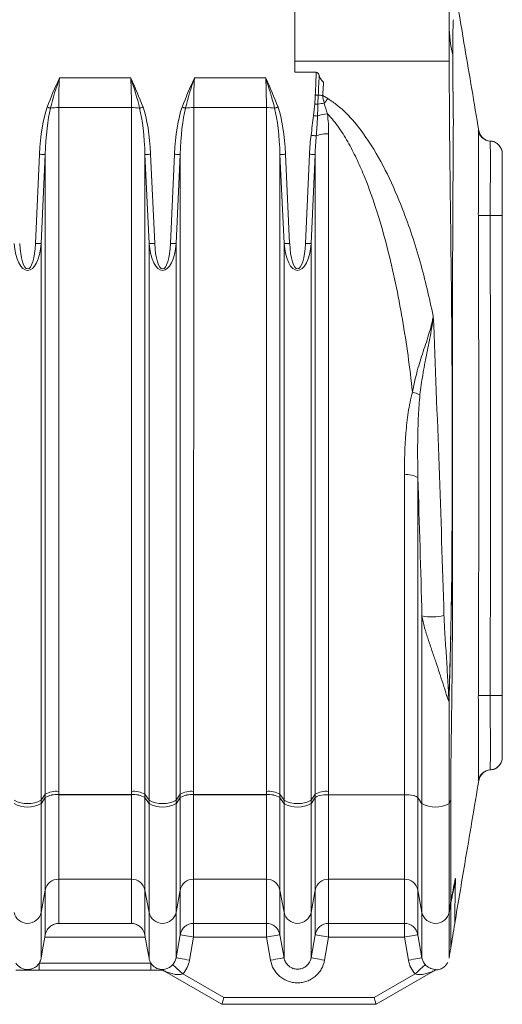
# Model space of a CAD drawing. Header units: millimetres. Extents: x -1 to 774, y -144 to 719.
# Tile 25 of 38: x 355 to 397, y 483 to 569. Entities that reach past the tile are written whole.
import ezdxf

# ---------------------------------------------------------------- set-up
doc = ezdxf.new("R2010")
doc.units = ezdxf.units.MM

msp = doc.modelspace()

# ---------------------------------------------------------------- linework, layer by layer
at = {"color": 7, "linetype": 'Continuous', "lineweight": 15}
for p, q in [((379.329, 565.791), (379.329, 600.859)), ((392.828, 598.242), (392.828, 565.791)), ((379.332, 564.811), (379.329, 565.791)), ((379.329, 565.791), (392.828, 565.791)), ((358.759, 564.313), (364.986, 564.313)), ((370.559, 564.313), (376.786, 564.313)), ((381.208, 564.811), (379.332, 564.811)), ((381.382, 562.812), (381.354, 562.013)), ((381.779, 562.784), (382.22, 562.51)), ((358.692, 561.725), (358.691, 501.911)), ((365.053, 561.725), (358.692, 561.725)), ((365.053, 501.911), (365.053, 561.725)), ((370.492, 561.725), (370.491, 501.911)), ((376.853, 561.725), (370.492, 561.725)), ((376.853, 501.911), (376.853, 561.725)), ((382.292, 559.422), (382.291, 501.911)), ((396.412, 558.789), (396.421, 558.789)), ((356.662, 549.841), (357.018, 557.635)), ((357.51, 557.612), (357.154, 549.818)), ((357.51, 501.654), (357.51, 557.612)), ((366.591, 549.818), (366.235, 557.612)), ((366.235, 557.612), (366.235, 501.654)), ((366.728, 557.635), (367.083, 549.841)), ((368.462, 549.841), (368.818, 557.635)), ((369.31, 557.612), (368.954, 549.818)), ((369.31, 501.654), (369.31, 557.612)), ((378.391, 549.818), (378.035, 557.612)), ((378.035, 557.612), (378.035, 501.654)), ((378.528, 557.635), (378.883, 549.841)), ((380.262, 549.841), (380.618, 557.635)), ((381.11, 557.612), (380.754, 549.818)), ((381.11, 501.654), (381.11, 557.612)), ((357.154, 501.132), (357.154, 549.818)), ((366.59, 501.132), (366.591, 549.818)), ((368.954, 501.132), (368.954, 549.818)), ((378.39, 501.132), (378.391, 549.818)), ((380.754, 501.132), (380.754, 549.818)), ((388.909, 501.623), (388.909, 529.609)), ((390.091, 529.353), (390.091, 501.364)), ((390.447, 500.836), (390.447, 517.254)), ((396.421, 503.784), (396.412, 503.785)), ((395.389, 502.881), (395.39, 502.88)), ((357.154, 501.132), (357.51, 501.654)), ((357.154, 500.836), (357.509, 501.364)), ((358.691, 501.624), (365.053, 501.624)), ((365.053, 501.621), (358.691, 501.621)), ((366.235, 501.654), (366.59, 501.132)), ((366.235, 501.364), (366.59, 500.836)), ((368.954, 501.132), (369.31, 501.654)), ((368.954, 500.836), (369.309, 501.364)), ((370.491, 501.624), (376.853, 501.624)), ((376.853, 501.621), (370.491, 501.621)), ((378.035, 501.654), (378.39, 501.132)), ((378.035, 501.364), (378.39, 500.836)), ((380.754, 501.132), (381.11, 501.654)), ((380.754, 500.836), (381.109, 501.364)), ((388.909, 501.623), (382.291, 501.623)), ((390.091, 501.364), (390.447, 500.836)), ((357.154, 500.836), (357.154, 501.132)), ((366.59, 500.836), (366.59, 501.132)), ((368.954, 500.836), (368.954, 501.132)), ((378.39, 500.836), (378.39, 501.132)), ((380.754, 500.836), (380.754, 501.132)), ((365.053, 494.232), (358.691, 494.232)), ((376.853, 494.232), (370.491, 494.232)), ((388.909, 494.232), (382.291, 494.232)), ((357.154, 491.328), (357.509, 493.275)), ((366.235, 493.275), (366.59, 491.328)), ((368.954, 491.328), (369.309, 493.275)), ((378.035, 493.275), (378.39, 491.328)), ((380.754, 491.328), (381.109, 493.275)), ((390.091, 493.275), (390.446, 491.328)), ((358.69, 490.363), (365.052, 490.363)), ((370.49, 490.363), (376.852, 490.363)), ((382.29, 490.363), (388.908, 490.363)), ((393.309, 490.358), (393.31, 490.388)), ((366.264, 489.164), (357.478, 489.164)), ((368.953, 487.354), (369.309, 489.372)), ((370.49, 489.164), (370.135, 487.146)), ((376.852, 489.164), (370.49, 489.164)), ((377.208, 487.146), (376.852, 489.164)), ((378.034, 489.372), (378.389, 487.354)), ((380.753, 487.354), (381.109, 489.372)), ((382.29, 489.164), (381.935, 487.146)), ((388.908, 489.164), (382.29, 489.164)), ((389.264, 487.146), (388.908, 489.164)), ((390.09, 489.372), (390.445, 487.354)), ((356.987, 486.887), (366.755, 486.887)), ((366.755, 486.287), (356.987, 486.287)), ((367.799, 486.271), (367.94, 486.189)), ((372.967, 483.287), (367.94, 486.189)), ((367.94, 486.189), (372.967, 483.287)), ((369.551, 485.952), (373.128, 483.887)), ((386.27, 483.887), (389.847, 485.952)), ((391.458, 486.189), (386.431, 483.287)), ((386.431, 483.287), (372.967, 483.287)), ((372.967, 483.287), (372.967, 483.287)), ((373.128, 483.887), (386.27, 483.887))]:
    msp.add_line(p, q, dxfattribs=at)
at = {"color": 7, "linetype": 'Continuous', "lineweight": 15, "flags": 128}
for points in [[(381.382, 562.812), (381.352, 562.813), (381.322, 562.814), (381.291, 562.816), (381.259, 562.817), (381.226, 562.818), (381.193, 562.82), (381.16, 562.821), (381.126, 562.822)], [(357.976, 561.664), (357.944, 561.675), (357.91, 561.687), (357.874, 561.699), (357.836, 561.712), (357.798, 561.726), (357.759, 561.74), (357.719, 561.753), (357.678, 561.767)], [(365.769, 561.664), (365.801, 561.675), (365.835, 561.687), (365.871, 561.699), (365.909, 561.712), (365.947, 561.726), (365.987, 561.74), (366.027, 561.753), (366.067, 561.767)], [(369.776, 561.664), (369.744, 561.675), (369.71, 561.687), (369.674, 561.699), (369.636, 561.712), (369.598, 561.726), (369.559, 561.74), (369.519, 561.753), (369.478, 561.767)], [(377.569, 561.664), (377.601, 561.675), (377.635, 561.687), (377.671, 561.699), (377.709, 561.712), (377.747, 561.726), (377.787, 561.74), (377.827, 561.753), (377.867, 561.767)], [(381.354, 562.013), (381.322, 562.016), (381.289, 562.019), (381.255, 562.022), (381.219, 562.025), (381.183, 562.029), (381.146, 562.032), (381.109, 562.036), (381.072, 562.039)], [(381.32, 560.973), (381.284, 560.978), (381.244, 560.982), (381.201, 560.988), (381.156, 560.993), (381.109, 560.999), (381.06, 561.005), (381.011, 561.011), (380.961, 561.017)], [(381.207, 559.244), (381.173, 559.248), (381.13, 559.253), (381.08, 559.259), (381.024, 559.266), (380.961, 559.274), (380.895, 559.282), (380.825, 559.29), (380.755, 559.299)], [(357.51, 557.612), (357.488, 557.613), (357.451, 557.615), (357.401, 557.617), (357.34, 557.62), (357.268, 557.623), (357.189, 557.627), (357.105, 557.631), (357.018, 557.635)], [(366.235, 557.612), (366.257, 557.613), (366.294, 557.615), (366.344, 557.617), (366.405, 557.62), (366.477, 557.623), (366.556, 557.627), (366.64, 557.631), (366.728, 557.635)], [(369.31, 557.612), (369.288, 557.613), (369.251, 557.615), (369.201, 557.617), (369.14, 557.62), (369.068, 557.623), (368.989, 557.627), (368.905, 557.631), (368.818, 557.635)], [(378.035, 557.612), (378.057, 557.613), (378.094, 557.615), (378.144, 557.617), (378.205, 557.62), (378.277, 557.623), (378.356, 557.627), (378.44, 557.631), (378.528, 557.635)], [(381.11, 557.612), (381.088, 557.613), (381.051, 557.615), (381.001, 557.617), (380.94, 557.62), (380.868, 557.623), (380.789, 557.627), (380.705, 557.631), (380.618, 557.635)], [(396.412, 552.287), (396.231, 552.286), (396.056, 552.285), (395.893, 552.284), (395.745, 552.283), (395.616, 552.282), (395.51, 552.282), (395.43, 552.281), (395.377, 552.281)], [(397.472, 552.286), (397.452, 552.286), (397.392, 552.286), (397.296, 552.286), (397.165, 552.286), (397.005, 552.286), (396.822, 552.287), (396.622, 552.287), (396.412, 552.287)], [(357.154, 549.818), (357.132, 549.819), (357.096, 549.821), (357.046, 549.823), (356.984, 549.826), (356.913, 549.829), (356.833, 549.833), (356.749, 549.837), (356.662, 549.841)], [(366.591, 549.818), (366.613, 549.819), (366.649, 549.821), (366.699, 549.823), (366.761, 549.826), (366.832, 549.829), (366.912, 549.833), (366.996, 549.837), (367.083, 549.841)], [(368.954, 549.818), (368.932, 549.819), (368.896, 549.821), (368.846, 549.823), (368.784, 549.826), (368.713, 549.829), (368.633, 549.833), (368.549, 549.837), (368.462, 549.841)], [(378.391, 549.818), (378.413, 549.819), (378.449, 549.821), (378.499, 549.823), (378.561, 549.826), (378.632, 549.829), (378.712, 549.833), (378.796, 549.837), (378.883, 549.841)], [(380.754, 549.818), (380.732, 549.819), (380.696, 549.821), (380.646, 549.823), (380.584, 549.826), (380.513, 549.829), (380.433, 549.833), (380.349, 549.837), (380.262, 549.841)], [(396.412, 510.287), (396.231, 510.288), (396.056, 510.289), (395.893, 510.29), (395.745, 510.291), (395.616, 510.292), (395.51, 510.292), (395.43, 510.293), (395.377, 510.293)], [(397.472, 510.288), (397.452, 510.288), (397.392, 510.287), (397.296, 510.287), (397.165, 510.287), (397.005, 510.287), (396.822, 510.287), (396.622, 510.287), (396.412, 510.287)], [(396.984, 503.986), (397.209, 504.184), (397.338, 504.373), (397.362, 504.421), (397.366, 504.429), (397.367, 504.433), (397.368, 504.434), (397.368, 504.434), (397.368, 504.434), (397.368, 504.434), (397.368, 504.434), (397.368, 504.434), (397.252, 504.238), (397.02, 504.005), (396.661, 503.825), (396.431, 503.804)], [(357.509, 493.275), (357.509, 493.759), (357.509, 494.422), (357.509, 495.254), (357.509, 496.241), (357.509, 497.364), (357.509, 498.607), (357.509, 499.947), (357.509, 501.362)], [(358.691, 501.621), (358.691, 500.328), (358.691, 499.104), (358.691, 497.969), (358.691, 496.942), (358.691, 496.041), (358.691, 495.28), (358.691, 494.674), (358.691, 494.232)], [(365.053, 494.232), (365.053, 494.674), (365.053, 495.28), (365.053, 496.041), (365.053, 496.942), (365.053, 497.969), (365.053, 499.104), (365.053, 500.328), (365.053, 501.621)], [(366.235, 501.362), (366.235, 499.947), (366.235, 498.607), (366.235, 497.364), (366.235, 496.241), (366.235, 495.254), (366.235, 494.422), (366.235, 493.759), (366.235, 493.275)], [(369.309, 493.275), (369.309, 493.759), (369.309, 494.422), (369.309, 495.254), (369.309, 496.241), (369.309, 497.364), (369.309, 498.607), (369.309, 499.947), (369.309, 501.362)], [(370.491, 501.621), (370.491, 500.328), (370.491, 499.104), (370.491, 497.969), (370.491, 496.942), (370.491, 496.041), (370.491, 495.28), (370.491, 494.674), (370.491, 494.232)], [(376.853, 494.232), (376.853, 494.674), (376.853, 495.28), (376.853, 496.041), (376.853, 496.942), (376.853, 497.969), (376.853, 499.104), (376.853, 500.328), (376.853, 501.621)], [(378.035, 501.362), (378.035, 499.947), (378.035, 498.607), (378.035, 497.364), (378.035, 496.241), (378.035, 495.254), (378.035, 494.422), (378.035, 493.759), (378.035, 493.275)], [(381.109, 493.275), (381.109, 493.759), (381.109, 494.423), (381.109, 495.255), (381.109, 496.241), (381.109, 497.365), (381.109, 498.608), (381.109, 499.948), (381.109, 501.364)], [(382.291, 501.623), (382.291, 500.33), (382.291, 499.105), (382.291, 497.97), (382.291, 496.942), (382.291, 496.041), (382.291, 495.281), (382.291, 494.674), (382.291, 494.232)], [(388.909, 494.232), (388.909, 494.674), (388.909, 495.281), (388.909, 496.041), (388.909, 496.942), (388.909, 497.97), (388.909, 499.105), (388.909, 500.33), (388.909, 501.623)], [(390.091, 501.364), (390.091, 499.948), (390.091, 498.608), (390.091, 497.365), (390.091, 496.241), (390.091, 495.255), (390.091, 494.423), (390.091, 493.759), (390.091, 493.275)], [(357.154, 491.328), (357.154, 491.897), (357.154, 492.677), (357.154, 493.655), (357.154, 494.815), (357.154, 496.137), (357.154, 497.597), (357.154, 499.173), (357.154, 500.836)], [(366.59, 491.328), (366.59, 491.897), (366.59, 492.677), (366.59, 493.655), (366.59, 494.815), (366.59, 496.137), (366.59, 497.597), (366.59, 499.173), (366.59, 500.836)], [(368.954, 491.328), (368.954, 491.897), (368.954, 492.677), (368.954, 493.655), (368.954, 494.815), (368.954, 496.137), (368.954, 497.597), (368.954, 499.173), (368.954, 500.836)], [(378.39, 491.328), (378.39, 491.897), (378.39, 492.677), (378.39, 493.655), (378.39, 494.815), (378.39, 496.137), (378.39, 497.597), (378.39, 499.173), (378.39, 500.836)], [(380.754, 491.328), (380.754, 491.897), (380.754, 492.677), (380.754, 493.655), (380.754, 494.815), (380.754, 496.137), (380.754, 497.597), (380.754, 499.173), (380.754, 500.836)], [(390.446, 491.328), (390.446, 491.897), (390.446, 492.677), (390.446, 493.655), (390.446, 494.815), (390.446, 496.137), (390.446, 497.597), (390.446, 499.173), (390.447, 500.836)], [(392.816, 500.846), (392.816, 499.187), (392.816, 497.615), (392.816, 496.158), (392.816, 494.84), (392.816, 493.684), (392.816, 492.708), (392.816, 491.93), (392.815, 491.362)], [(358.691, 494.232), (358.691, 493.432), (358.691, 492.721), (358.691, 492.1), (358.691, 491.57), (358.691, 491.131), (358.69, 490.783), (358.69, 490.527), (358.69, 490.363)], [(365.052, 490.363), (365.052, 490.527), (365.052, 490.783), (365.052, 491.131), (365.052, 491.57), (365.052, 492.1), (365.053, 492.721), (365.053, 493.432), (365.053, 494.232)], [(370.491, 494.232), (370.491, 493.432), (370.491, 492.721), (370.491, 492.1), (370.491, 491.57), (370.491, 491.131), (370.49, 490.783), (370.49, 490.527), (370.49, 490.363)], [(376.852, 490.363), (376.852, 490.527), (376.852, 490.783), (376.852, 491.131), (376.852, 491.57), (376.852, 492.1), (376.853, 492.721), (376.853, 493.432), (376.853, 494.232)], [(382.291, 494.232), (382.291, 493.432), (382.291, 492.721), (382.291, 492.1), (382.291, 491.57), (382.291, 491.131), (382.29, 490.783), (382.29, 490.527), (382.29, 490.363)], [(388.908, 490.363), (388.908, 490.527), (388.908, 490.783), (388.908, 491.131), (388.908, 491.57), (388.909, 492.1), (388.909, 492.721), (388.909, 493.432), (388.909, 494.232)], [(393.369, 494.22), (393.367, 494.257), (393.366, 494.293)], [(357.508, 489.335), (357.509, 489.475), (357.509, 489.717), (357.509, 490.06), (357.509, 490.503), (357.509, 491.047), (357.509, 491.69), (357.509, 492.433), (357.509, 493.275)], [(366.235, 493.275), (366.234, 492.433), (366.234, 491.69), (366.234, 491.047), (366.234, 490.503), (366.234, 490.06), (366.234, 489.717), (366.234, 489.475), (366.234, 489.335)], [(369.309, 489.372), (369.309, 489.538), (369.309, 489.796), (369.309, 490.147), (369.309, 490.59), (369.309, 491.125), (369.309, 491.751), (369.309, 492.468), (369.309, 493.275)], [(378.035, 493.275), (378.034, 492.468), (378.034, 491.751), (378.034, 491.125), (378.034, 490.59), (378.034, 490.147), (378.034, 489.796), (378.034, 489.538), (378.034, 489.372)], [(381.109, 489.372), (381.109, 489.538), (381.109, 489.796), (381.109, 490.147), (381.109, 490.59), (381.109, 491.125), (381.109, 491.751), (381.109, 492.468), (381.109, 493.275)], [(390.091, 493.275), (390.091, 492.468), (390.09, 491.751), (390.09, 491.125), (390.09, 490.59), (390.09, 490.147), (390.09, 489.796), (390.09, 489.538), (390.09, 489.372)], [(392.962, 492.085), (392.962, 492.138), (392.962, 492.191)], [(357.154, 491.328), (357.154, 490.47), (357.153, 489.712), (357.153, 489.056), (357.153, 488.503), (357.153, 488.052), (357.153, 487.703), (357.153, 487.458), (357.153, 487.317)], [(366.59, 491.328), (366.59, 490.47), (366.59, 489.712), (366.59, 489.056), (366.59, 488.503), (366.59, 488.052), (366.59, 487.703), (366.589, 487.458), (366.589, 487.317)], [(368.954, 491.328), (368.954, 490.505), (368.953, 489.773), (368.953, 489.135), (368.953, 488.59), (368.953, 488.14), (368.953, 487.783), (368.953, 487.521), (368.953, 487.354)], [(378.39, 491.328), (378.39, 490.505), (378.39, 489.773), (378.39, 489.135), (378.39, 488.59), (378.39, 488.14), (378.39, 487.783), (378.389, 487.521), (378.389, 487.354)], [(380.754, 491.328), (380.754, 490.505), (380.753, 489.773), (380.753, 489.135), (380.753, 488.59), (380.753, 488.14), (380.753, 487.783), (380.753, 487.521), (380.753, 487.354)], [(390.446, 491.328), (390.446, 490.505), (390.446, 489.773), (390.446, 489.135), (390.446, 488.59), (390.446, 488.14), (390.446, 487.783), (390.446, 487.521), (390.445, 487.354)], [(392.815, 491.255), (392.815, 491.314), (392.815, 491.361)], [(370.49, 490.363), (370.49, 490.333), (370.49, 490.259), (370.49, 490.146), (370.49, 489.997), (370.49, 489.817), (370.49, 489.613), (370.49, 489.393), (370.49, 489.164)], [(376.852, 490.363), (376.852, 490.333), (376.852, 490.259), (376.852, 490.146), (376.852, 489.997), (376.852, 489.817), (376.852, 489.613), (376.852, 489.393), (376.852, 489.164)], [(382.29, 490.363), (382.29, 490.333), (382.29, 490.259), (382.29, 490.146), (382.29, 489.997), (382.29, 489.817), (382.29, 489.613), (382.29, 489.393), (382.29, 489.164)], [(388.908, 490.363), (388.908, 490.333), (388.908, 490.259), (388.908, 490.146), (388.908, 489.997), (388.908, 489.817), (388.908, 489.613), (388.908, 489.393), (388.908, 489.164)], [(357.478, 489.164), (357.28, 488.037), (357.153, 487.317)], [(366.589, 487.317), (366.462, 488.037), (366.264, 489.164)], [(369.309, 489.372), (369.333, 489.368), (369.401, 489.356), (369.51, 489.336), (369.657, 489.311), (369.836, 489.279), (370.04, 489.243), (370.261, 489.204), (370.49, 489.164)], [(378.034, 489.372), (378.01, 489.368), (377.942, 489.356), (377.832, 489.336), (377.685, 489.311), (377.506, 489.279), (377.302, 489.243), (377.082, 489.204), (376.852, 489.164)], [(381.109, 489.372), (381.133, 489.368), (381.201, 489.356), (381.31, 489.336), (381.457, 489.311), (381.636, 489.279), (381.84, 489.243), (382.061, 489.204), (382.29, 489.164)], [(390.09, 489.372), (390.066, 489.368), (389.998, 489.356), (389.888, 489.336), (389.741, 489.311), (389.562, 489.279), (389.359, 489.243), (389.138, 489.204), (388.908, 489.164)], [(356.987, 486.287), (356.987, 486.298), (356.987, 486.333), (356.987, 486.388), (356.987, 486.463), (356.987, 486.554), (356.987, 486.657), (356.987, 486.77), (356.987, 486.887)], [(366.755, 486.287), (366.755, 486.298), (366.755, 486.333), (366.755, 486.388), (366.755, 486.463), (366.755, 486.554), (366.755, 486.657), (366.755, 486.77), (366.755, 486.887)], [(368.661, 486.756), (368.682, 486.738), (368.735, 486.69), (368.818, 486.614), (368.929, 486.514), (369.063, 486.393), (369.215, 486.255), (369.38, 486.107), (369.551, 485.952)], [(368.953, 487.354), (368.977, 487.35), (369.045, 487.338), (369.155, 487.318), (369.302, 487.293), (369.48, 487.261), (369.684, 487.225), (369.905, 487.186), (370.135, 487.146)], [(378.389, 487.354), (378.365, 487.35), (378.297, 487.338), (378.188, 487.318), (378.041, 487.293), (377.862, 487.261), (377.658, 487.225), (377.437, 487.186), (377.208, 487.146)], [(380.753, 487.354), (380.777, 487.35), (380.845, 487.338), (380.955, 487.318), (381.102, 487.293), (381.28, 487.261), (381.484, 487.225), (381.705, 487.186), (381.935, 487.146)], [(390.445, 487.354), (390.422, 487.35), (390.353, 487.338), (390.244, 487.318), (390.097, 487.293), (389.918, 487.261), (389.714, 487.225), (389.493, 487.186), (389.264, 487.146)], [(390.737, 486.756), (390.717, 486.738), (390.663, 486.69), (390.58, 486.614), (390.469, 486.514), (390.335, 486.393), (390.183, 486.255), (390.018, 486.107), (389.847, 485.952)]]:
    msp.add_lwpolyline(points, dxfattribs=at)
at = {"color": 7, "linetype": 'Continuous', "lineweight": 15}
for centre, radius, start, end in [((402.972, 568.888), 10.143, 180.04337, 194.41021), ((386.389, 631.18), 68.551, 265.81118, 266.14427), ((367.888, 573.459), 18.036, 320.99455, 322.62289), ((358.665, 557.831), 3.894, 89.6035, 100.1827), ((365.08, 557.831), 3.894, 79.81745, 90.39655), ((370.465, 557.831), 3.894, 89.6036, 100.18281), ((376.88, 557.831), 3.894, 79.8173, 90.3965), ((382.798, 555.272), 6.894, 97.46456, 102.0964), ((382.595, 557.542), 3.661, 96.46874, 110.38661), ((382.163, 556.809), 2.616, 87.18349, 111.44398), ((396.522, 559.912), 1.125, 190.88575, 265.50426), ((396.476, 559.912), 1.125, 225.87738, 266.69448), ((396.347, 557.666), 1.125, 0.00011, 86.69164), ((388.509, 532.629), 4.346, 66.01447, 75.22034), ((389.125, 527.753), 1.869, 58.86826, 96.62745), ((393.738, 519.516), 1.377, 116.88942, 119.77546), ((391.338, 521.942), 4.772, 259.23314, 282.53291), ((392.797, 509.852), 0.0531, 60.06996, 73.71074), ((396.347, 504.908), 1.125, 273.30759, 0.00067), ((396.476, 502.662), 1.125, 93.30938, 167.83787), ((396.522, 502.662), 1.125, 94.48383, 169.01182), ((358.475, 499.769), 1.868, 83.34355, 121.11503), ((358.476, 499.777), 1.857, 83.33214, 121.33888), ((358.476, 499.78), 1.854, 83.32814, 121.42561), ((358.476, 500.055), 1.868, 83.37073, 121.13644), ((365.269, 500.055), 1.869, 58.86572, 96.62831), ((365.269, 499.769), 1.868, 58.88665, 96.65568), ((365.269, 499.777), 1.858, 58.66383, 96.66606), ((365.268, 499.78), 1.854, 58.57711, 96.67005), ((370.275, 499.769), 1.868, 83.34358, 121.11529), ((370.276, 499.777), 1.857, 83.33217, 121.33915), ((370.276, 499.78), 1.853, 83.32817, 121.42587), ((370.276, 500.055), 1.868, 83.37043, 121.13674), ((377.069, 500.055), 1.869, 58.86652, 96.62751), ((377.069, 499.769), 1.868, 58.88687, 96.65545), ((377.069, 499.777), 1.858, 58.66302, 96.66686), ((377.068, 499.78), 1.854, 58.57631, 96.67085), ((382.076, 500.055), 1.868, 83.37069, 121.13618), ((355.972, 503.387), 2.546, 242.34435, 297.65565), ((355.972, 503.068), 2.525, 242.09232, 297.90768), ((367.772, 503.387), 2.546, 242.34405, 297.65595), ((367.772, 503.068), 2.525, 242.09201, 297.90799), ((379.572, 503.387), 2.546, 242.34435, 297.65565), ((379.572, 503.068), 2.525, 242.09232, 297.90768), ((391.623, 503.028), 2.487, 241.7818, 298.66648), ((358.675, 493.043), 1.189, 89.23886, 168.77201), ((365.069, 493.043), 1.189, 11.22875, 90.76038), ((370.475, 493.043), 1.189, 89.23883, 168.77274), ((376.869, 493.043), 1.189, 11.22948, 90.76036), ((382.275, 493.043), 1.189, 89.23962, 168.77125), ((388.925, 493.043), 1.189, 11.22948, 90.76036), ((355.972, 491.572), 1.207, 191.682, 348.318), ((367.772, 491.572), 1.207, 191.682, 348.318), ((379.572, 491.572), 1.207, 191.68247, 348.31753), ((391.628, 491.572), 1.206, 191.64992, 350.00544), ((370.49, 489.163), 1.2, 89.98441, 169.97787), ((376.852, 489.163), 1.2, 10.02289, 90.01483), ((382.29, 489.163), 1.2, 89.98517, 169.97711), ((388.908, 489.163), 1.2, 10.02289, 90.01483)]:
    msp.add_arc(centre, radius, start, end, dxfattribs=at)
at = {"color": 8, "linetype": 'Continuous', "lineweight": 15}
msp.add_arc((396.476, 559.912), 1.125, 192.15779, 225.8861, dxfattribs=at)
at = {"color": 7, "linetype": 'Continuous', "lineweight": 15}
for centre, major_axis, ratio, start_param, end_param in [((360.666, 564.313), (0.53, 9.999), 0.190213, 1.580884, 1.842684), ((363.078, 564.313), (-0.53, 9.999), 0.19027, 4.440498, 4.702298), ((372.466, 564.313), (0.53, 9.999), 0.190213, 1.580884, 1.842684), ((374.878, 564.313), (-0.53, 9.999), 0.19027, 4.440498, 4.702298), ((358.692, 556.494), (0, -6.568), 0.258819, 3.780298, 4.537856), ((358.692, 556.494), (0, 6.439), 0.186368, 0.638705, 1.396264), ((365.053, 556.494), (0, 6.439), 0.186368, 4.886922, 5.644481), ((365.053, 556.494), (0, 6.568), 0.258819, 4.886922, 5.64448), ((370.492, 556.494), (0, -6.568), 0.258819, 3.780298, 4.537856), ((370.492, 556.494), (0, 6.439), 0.186368, 0.638705, 1.396264), ((376.853, 556.494), (0, 6.439), 0.186368, 4.886922, 5.644481), ((376.853, 556.494), (0, 6.568), 0.258819, 4.886922, 5.64448), ((382.292, 556.494), (0, -6.568), 0.258819, 4.271141, 4.537856), ((382.292, 556.494), (0, 6.439), 0.186368, 1.129549, 1.396264), ((355.973, 550.311), (0, 2.834), 0.42343, 1.745327, 4.537854), ((367.773, 550.311), (0, 2.834), 0.42343, 1.745327, 4.537854), ((379.573, 550.311), (0, 2.834), 0.42343, 1.745327, 4.537854), ((373.128, 483.887), (0.161, 0.6), 0.000026, 3.1416, 4.712396), ((386.27, 483.887), (-0.161, 0.6), 0.000026, 3.141586, 4.712382)]:
    msp.add_ellipse(centre, major_axis=major_axis, ratio=ratio, start_param=start_param, end_param=end_param, dxfattribs=at)
at = {"color": 7, "linetype": 'Continuous', "lineweight": 15, "extrusion": (2.82851e-05, 0, 1)}
for centre in [(355.973, 550.311), (367.773, 550.311), (379.573, 550.311)]:
    msp.add_ellipse(centre, major_axis=(0, 2.705), ratio=0.258819, start_param=1.745329, end_param=4.537856, dxfattribs=at)
at = {"color": 7, "linetype": 'Continuous', "lineweight": 15}
for points, knots in [([(395.42, 559.685), (395.01, 562.119), (394.242, 566.682), (393.474, 571.244), (393.115, 573.373)], [0, 0, 0, 0, 0.533543, 1, 1, 1, 1]), ([(393.195, 569.407), (393.186, 569.316), (393.179, 569.179), (393.167, 568.826), (393.162, 568.609), (393.155, 568.099), (393.152, 567.805), (393.148, 567.137), (393.147, 566.766), (393.147, 566.363)], [0, 0, 0, 0, 0.25, 0.25, 0.5, 0.5, 0.75, 0.75, 1, 1, 1, 1]), ([(393.147, 566.363), (393.147, 565.96), (393.148, 565.529), (393.152, 564.614), (393.155, 564.125), (393.162, 563.12), (393.167, 562.603), (393.176, 561.804), (393.179, 561.534), (393.187, 560.987), (393.191, 560.707), (393.195, 560.428)], [0, 0, 0, 0, 0.25, 0.25, 0.5, 0.5, 0.75, 0.75, 0.875, 0.875, 1, 1, 1, 1]), ([(392.828, 565.791), (392.842, 563.036), (392.871, 557.521), (393.031, 546.332), (393.127, 534.064), (393.075, 524.578), (393.054, 520.711)], [0, 0, 0, 0, 0.184872, 0.370102, 0.74328, 1, 1, 1, 1]), ([(357.678, 561.767), (358.018, 562.618), (358.359, 563.475), (358.756, 564.307), (358.759, 564.313)], [0, 0, 0, 0, 0.992943, 1, 1, 1, 1]), ([(364.986, 564.313), (364.989, 564.307), (365.386, 563.475), (365.728, 562.618), (366.067, 561.767)], [0, 0, 0, 0, 0.007057, 1, 1, 1, 1]), ([(369.478, 561.767), (369.818, 562.618), (370.159, 563.475), (370.556, 564.307), (370.559, 564.313)], [0, 0, 0, 0, 0.992943, 1, 1, 1, 1]), ([(376.786, 564.313), (376.789, 564.307), (377.186, 563.475), (377.528, 562.618), (377.867, 561.767)], [0, 0, 0, 0, 0.007057, 1, 1, 1, 1]), ([(381.126, 562.822), (381.147, 563.341), (381.174, 564.004), (381.202, 564.667), (381.208, 564.811)], [0, 0, 0, 0, 0.782203, 1, 1, 1, 1]), ([(381.208, 564.811), (381.243, 564.811), (381.276, 564.796), (381.331, 564.755), (381.353, 564.729), (381.411, 564.646), (381.439, 564.585), (381.463, 564.522)], [0, 0, 0, 0, 0.25, 0.25, 0.5, 0.5, 1, 1, 1, 1]), ([(381.463, 564.522), (381.447, 564.189), (381.431, 563.856), (381.416, 563.523), (381.404, 563.286), (381.393, 563.049), (381.382, 562.812)], [0, 0, 0, 0, 0.001, 0.001, 0.001, 0.001712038, 0.001712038, 0.001712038, 0.001712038]), ([(381.463, 564.522), (381.49, 564.457), (381.559, 564.29), (381.677, 564.079), (381.805, 563.971), (381.846, 563.935)], [0, 0, 0, 0, 0.301094, 0.772244, 1, 1, 1, 1]), ([(381.846, 563.935), (381.836, 563.76), (381.826, 563.585), (381.816, 563.41), (381.804, 563.201), (381.791, 562.993), (381.779, 562.784)], [0.000000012, 0.000000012, 0.000000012, 0.000000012, 0.000526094, 0.000526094, 0.000526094, 0.00115338, 0.00115338, 0.00115338, 0.00115338]), ([(382.22, 562.51), (382.506, 562.315), (383.373, 561.723), (384.586, 560.464), (386.062, 558.451), (387.481, 555.907), (388.985, 552.377), (390.363, 548.243), (391.081, 545.081), (391.44, 543.5)], [0, 0, 0, 0, 0.046947, 0.142061, 0.237485, 0.391324, 0.545383, 0.77263, 1, 1, 1, 1]), ([(381.32, 560.973), (381.303, 560.641), (381.274, 560.064), (381.227, 559.488), (381.207, 559.244)], [0, 0, 0, 0, 0.5752157, 1, 1, 1, 1]), ([(389.618, 536.831), (389.392, 538.961), (389.103, 541.086), (388.378, 545.311), (387.943, 547.409), (387.142, 550.524), (386.849, 551.558), (386.199, 553.607), (385.843, 554.62), (385.24, 556.115), (385.027, 556.609), (384.572, 557.586), (384.328, 558.07), (383.803, 559.014), (383.522, 559.474), (382.904, 560.359), (382.567, 560.786), (382.183, 561.179)], [0, 0, 0, 0, 0.25, 0.25, 0.5, 0.5, 0.625, 0.625, 0.75, 0.75, 0.8125, 0.8125, 0.875, 0.875, 0.9375, 0.9375, 1, 1, 1, 1]), ([(393.195, 560.428), (393.169, 557.21), (393.152, 553.962), (393.127, 547.412), (393.119, 544.109), (393.111, 539.114), (393.109, 537.444), (393.106, 534.103), (393.106, 532.43), (393.106, 527.412), (393.109, 524.075), (393.115, 520.744)], [0, 0, 0, 0, 0.25, 0.25, 0.5, 0.5, 0.625, 0.625, 0.75, 0.75, 1, 1, 1, 1]), ([(395.38, 559.642), (395.38, 559.642), (395.38, 559.741), (395.378, 559.708), (395.377, 559.675)], [0, 0, 0, 0, 0.000101, 1, 1, 1, 1]), ([(395.38, 552.942), (395.38, 552.942), (395.38, 553.555), (395.402, 554.984), (395.404, 557.012), (395.403, 558.707), (395.398, 559.427), (395.38, 559.642), (395.38, 559.642), (395.38, 559.642)], [0, 0, 0, 0, 0.000006, 0.178959, 0.420342, 0.662139, 0.903362, 0.999994, 1, 1, 1, 1]), ([(396.412, 552.287), (396.41, 552.716), (396.415, 553.145), (396.421, 553.976), (396.423, 554.381), (396.425, 554.973), (396.426, 555.168), (396.427, 555.543), (396.428, 555.724), (396.429, 556.252), (396.429, 556.58), (396.429, 557.187), (396.429, 557.456), (396.428, 557.809), (396.427, 557.919), (396.426, 558.12), (396.425, 558.212), (396.423, 558.457), (396.421, 558.58), (396.415, 558.746), (396.41, 558.789), (396.412, 558.789)], [0, 0, 0, 0, 0.125, 0.125, 0.25, 0.25, 0.3125, 0.3125, 0.375, 0.375, 0.5, 0.5, 0.625, 0.625, 0.6875, 0.6875, 0.75, 0.75, 0.875, 0.875, 1, 1, 1, 1]), ([(397.471, 557.706), (397.471, 557.708), (397.47, 557.717), (397.471, 557.741), (397.461, 557.824), (397.445, 557.934), (397.378, 558.139), (397.23, 558.39), (396.97, 558.627), (396.673, 558.778), (396.477, 558.774), (396.421, 558.773)], [0, 0, 0, 0, 0.142523, 0.484376, 0.636814, 0.747047, 0.809034, 0.857442, 0.913287, 0.975005, 1, 1, 1, 1]), ([(397.472, 557.666), (397.472, 557.666), (397.472, 557.631), (397.472, 557.493), (397.472, 557.392), (397.472, 557.19), (397.472, 557.113), (397.472, 556.947), (397.472, 556.856), (397.472, 556.564), (397.472, 556.342), (397.472, 555.839), (397.472, 555.568), (397.472, 555.131), (397.472, 554.981), (397.472, 554.67), (397.472, 554.509), (397.472, 554.02), (397.472, 553.684), (397.472, 552.996), (397.472, 552.641), (397.472, 552.286)], [0, 0, 0, 0, 0.125, 0.125, 0.25, 0.25, 0.3125, 0.3125, 0.375, 0.375, 0.5, 0.5, 0.625, 0.625, 0.6875, 0.6875, 0.75, 0.75, 0.875, 0.875, 1, 1, 1, 1]), ([(395.377, 510.293), (395.392, 513.792), (395.4, 517.291), (395.411, 524.289), (395.416, 531.287), (395.411, 538.285), (395.4, 545.283), (395.392, 548.782), (395.377, 552.281)], [0, 0, 0, 0, 0.25, 0.25, 0.5, 0.75, 0.75, 1, 1, 1, 1]), ([(396.412, 510.287), (396.431, 517.287), (396.435, 524.287), (396.435, 538.287), (396.431, 545.287), (396.412, 552.287)], [0, 0, 0, 0, 0.5, 0.5, 1, 1, 1, 1]), ([(397.472, 552.286), (397.472, 550.786), (397.472, 549.286), (397.472, 547.786), (397.472, 541.786), (397.472, 535.786), (397.472, 529.786), (397.472, 528.786), (397.472, 527.787), (397.472, 526.787), (397.472, 521.287), (397.472, 515.787), (397.472, 510.288)], [0, 0, 0, 0, 0.0045, 0.0045, 0.0045, 0.0225, 0.0225, 0.0225, 0.02549929, 0.02549929, 0.02549929, 0.04199858, 0.04199858, 0.04199858, 0.04199858]), ([(389.618, 536.831), (389.718, 537.39), (389.841, 537.946), (390.134, 539.053), (390.304, 539.605), (390.576, 540.44), (390.671, 540.721), (390.855, 541.278), (390.945, 541.556), (391.115, 542.11), (391.195, 542.387), (391.299, 542.804), (391.332, 542.943), (391.391, 543.222), (391.417, 543.363), (391.44, 543.5)], [0, 0, 0, 0, 0.25, 0.25, 0.5, 0.5, 0.625, 0.625, 0.75, 0.75, 0.875, 0.875, 0.9375, 0.9375, 1, 1, 1, 1]), ([(390.276, 536.6), (390.34, 537.177), (390.421, 537.752), (390.612, 538.901), (390.723, 539.474), (390.956, 540.625), (391.078, 541.201), (391.238, 542.064), (391.287, 542.352), (391.374, 542.926), (391.411, 543.215), (391.44, 543.5)], [0, 0, 0, 0, 0.25, 0.25, 0.5, 0.5, 0.75, 0.75, 0.875, 0.875, 1, 1, 1, 1]), ([(391.44, 543.5), (391.616, 539.12), (391.787, 534.742), (392.103, 526), (392.248, 521.635), (392.373, 517.284)], [0, 0, 0, 0, 0.5, 0.5, 1, 1, 1, 1]), ([(388.909, 529.609), (388.909, 530.823), (388.946, 532.037), (389.093, 533.849), (389.158, 534.451), (389.338, 535.648), (389.449, 536.243), (389.618, 536.831)], [0, 0, 0, 0, 0.5, 0.5, 0.75, 0.75, 1, 1, 1, 1]), ([(390.276, 536.6), (390.209, 535.998), (390.17, 535.394), (390.112, 534.187), (390.095, 533.583), (390.063, 531.77), (390.069, 530.561), (390.091, 529.353)], [0, 0, 0, 0, 0.25, 0.25, 0.5, 0.5, 1, 1, 1, 1]), ([(392.812, 509.903), (392.864, 511.703), (392.913, 513.503), (392.975, 516.205), (392.993, 517.106), (393.027, 518.909), (393.041, 519.81), (393.054, 520.711)], [0, 0, 0, 0, 0.5, 0.5, 0.75, 0.75, 1, 1, 1, 1]), ([(392.823, 509.898), (392.873, 511.699), (392.919, 513.5), (392.978, 516.204), (392.996, 517.105), (393.028, 518.908), (393.042, 519.81), (393.054, 520.711)], [0, 0, 0, 0, 0.5, 0.5, 0.75, 0.75, 1, 1, 1, 1]), ([(393.115, 520.744), (393.118, 519.123), (393.116, 517.502), (393.1, 514.261), (393.087, 512.64), (393.06, 510.212), (393.05, 509.402), (393.028, 507.785), (393.017, 506.977), (392.995, 505.364), (392.984, 504.559), (392.973, 503.355), (392.971, 502.955), (392.968, 502.358), (392.968, 502.16), (392.967, 501.764), (392.969, 501.566), (392.968, 501.37)], [0, 0, 0, 0, 0.25, 0.25, 0.5, 0.5, 0.625, 0.625, 0.75, 0.75, 0.875, 0.875, 0.9375, 0.9375, 0.96875, 0.96875, 1, 1, 1, 1]), ([(392.823, 509.898), (392.82, 509.867), (392.813, 509.846), (392.795, 509.836), (392.784, 509.847), (392.751, 509.897), (392.728, 509.954), (392.662, 510.133), (392.617, 510.274), (392.482, 510.702), (392.389, 511.006), (392.194, 511.626), (392.092, 511.941), (391.882, 512.579), (391.774, 512.901), (391.552, 513.555), (391.438, 513.887), (391.212, 514.551), (391.099, 514.884), (390.88, 515.555), (390.773, 515.893), (390.627, 516.409), (390.581, 516.583), (390.502, 516.923), (390.468, 517.091), (390.447, 517.254)], [0, 0, 0, 0, 0.015625, 0.015625, 0.03125, 0.03125, 0.0625, 0.0625, 0.125, 0.125, 0.25, 0.25, 0.375, 0.375, 0.5, 0.5, 0.625, 0.625, 0.75, 0.75, 0.875, 0.875, 0.9375, 0.9375, 1, 1, 1, 1]), ([(392.373, 517.284), (392.378, 517.123), (392.385, 516.963), (392.401, 516.645), (392.41, 516.486), (392.437, 516.011), (392.456, 515.696), (392.516, 514.755), (392.556, 514.132), (392.634, 512.89), (392.671, 512.271), (392.723, 511.347), (392.74, 511.04), (392.764, 510.581), (392.772, 510.429), (392.785, 510.202), (392.789, 510.127), (392.796, 510.015), (392.798, 509.978), (392.803, 509.924), (392.804, 509.906), (392.806, 509.886), (392.807, 509.882), (392.808, 509.875), (392.809, 509.872), (392.811, 509.877), (392.811, 509.883), (392.811, 509.893), (392.812, 509.898), (392.812, 509.903)], [0, 0, 0, 0, 0.0625, 0.0625, 0.125, 0.125, 0.25, 0.25, 0.5, 0.5, 0.75, 0.75, 0.875, 0.875, 0.9375, 0.9375, 0.96875, 0.96875, 0.984375, 0.984375, 0.992187, 0.992187, 0.994141, 0.994141, 0.996094, 0.996094, 0.998047, 0.998047, 1, 1, 1, 1]), ([(392.816, 500.846), (392.815, 501.598), (392.816, 502.352), (392.817, 503.86), (392.818, 504.615), (392.82, 506.878), (392.822, 508.388), (392.823, 509.898)], [0, 0, 0, 0, 0.25, 0.25, 0.5, 0.5, 1, 1, 1, 1]), ([(396.412, 503.785), (396.41, 503.785), (396.415, 503.828), (396.421, 503.993), (396.423, 504.116), (396.425, 504.361), (396.426, 504.453), (396.427, 504.654), (396.428, 504.763), (396.429, 505.115), (396.429, 505.383), (396.429, 505.99), (396.429, 506.319), (396.428, 506.847), (396.427, 507.029), (396.426, 507.405), (396.425, 507.599), (396.423, 508.19), (396.421, 508.595), (396.415, 509.428), (396.41, 509.858), (396.412, 510.287)], [0, 0, 0, 0, 0.125, 0.125, 0.25, 0.25, 0.3125, 0.3125, 0.375, 0.375, 0.5, 0.5, 0.625, 0.625, 0.6875, 0.6875, 0.75, 0.75, 0.875, 0.875, 1, 1, 1, 1]), ([(397.472, 510.288), (397.472, 509.932), (397.472, 509.577), (397.472, 508.887), (397.472, 508.552), (397.472, 508.063), (397.472, 507.902), (397.472, 507.591), (397.472, 507.44), (397.472, 507.003), (397.472, 506.732), (397.472, 506.229), (397.472, 506.007), (397.472, 505.716), (397.472, 505.626), (397.472, 505.46), (397.472, 505.384), (397.472, 505.181), (397.472, 505.08), (397.472, 504.943), (397.472, 504.908), (397.472, 504.908)], [0, 0, 0, 0, 0.125, 0.125, 0.25, 0.25, 0.3125, 0.3125, 0.375, 0.375, 0.5, 0.5, 0.625, 0.625, 0.6875, 0.6875, 0.75, 0.75, 0.875, 0.875, 1, 1, 1, 1]), ([(395.38, 502.932), (395.382, 502.947), (395.384, 502.973), (395.388, 503.042), (395.39, 503.086), (395.395, 503.247), (395.397, 503.394), (395.401, 503.752), (395.402, 503.964), (395.403, 504.332), (395.404, 504.464), (395.404, 504.741), (395.404, 504.887), (395.404, 505.341), (395.404, 505.669), (395.403, 506.198), (395.402, 506.382), (395.401, 506.757), (395.4, 506.948), (395.397, 507.531), (395.395, 507.934), (395.39, 508.56), (395.388, 508.773), (395.385, 509.2), (395.383, 509.417), (395.38, 509.631)], [0, 0, 0, 0, 0.0625, 0.0625, 0.125, 0.125, 0.25, 0.25, 0.375, 0.375, 0.4375, 0.4375, 0.5, 0.5, 0.625, 0.625, 0.6875, 0.6875, 0.75, 0.75, 0.875, 0.875, 0.9375, 0.9375, 1, 1, 1, 1]), ([(396.419, 503.799), (396.517, 503.806), (396.739, 503.821), (397.025, 503.989), (397.238, 504.202), (397.356, 504.397), (397.417, 504.549), (397.451, 504.678), (397.464, 504.77), (397.47, 504.836), (397.471, 504.86), (397.471, 504.867), (397.471, 504.87)], [0, 0, 0, 0, 0.042298, 0.09641, 0.142371, 0.183735, 0.224891, 0.279739, 0.381727, 0.548173, 0.868197, 1, 1, 1, 1]), ([(393.315, 490.387), (393.607, 492.12), (394.315, 496.326), (395.023, 500.534), (395.44, 503.008)], [0, 0, 0, 0, 0.4120958, 1, 1, 1, 1]), ([(381.109, 501.364), (381.158, 501.435), (381.306, 501.502), (381.734, 501.596), (382.012, 501.623), (382.291, 501.623)], [0, 0, 0, 0, 0.5, 0.5, 1, 1, 1, 1]), ([(390.091, 501.364), (390.066, 501.401), (390.019, 501.434), (389.878, 501.498), (389.788, 501.526), (389.465, 501.597), (389.191, 501.623), (388.909, 501.623)], [0, 0, 0, 0, 0.25, 0.25, 0.5, 0.5, 1, 1, 1, 1]), ([(393.369, 494.22), (393.262, 493.683), (393.148, 493.113), (393.026, 492.509), (393.006, 492.408), (392.985, 492.307), (392.972, 492.24), (392.966, 492.209), (392.965, 492.207), (392.965, 492.207)], [0.470365, 0.470365, 0.470365, 0.470365, 0.8806215, 0.9062625, 0.9319035, 0.9575445, 0.9831856, 0.9831856, 1, 1, 1, 1]), ([(392.965, 492.101), (392.965, 492.101), (392.966, 492.103), (392.972, 492.134), (392.986, 492.201), (393.006, 492.302), (393.026, 492.403), (393.149, 493.007), (393.264, 493.578), (393.372, 494.116)], [0.470364, 0.470364, 0.470364, 0.470364, 0.4871795, 0.4871795, 0.5128205, 0.5384615, 0.5641026, 0.5897436, 1, 1, 1, 1]), ([(393.366, 494.293), (393.298, 493.953), (393.197, 493.445), (393.08, 492.85), (393.022, 492.553), (392.998, 492.426), (392.981, 492.341), (392.972, 492.294), (392.966, 492.26)], [0, 0, 0, 0, 0.5, 0.75, 0.875, 0.9375, 0.9375, 1, 1, 1, 1]), ([(393.372, 494.116), (393.372, 494.118), (393.372, 494.122), (393.372, 494.13), (393.372, 494.147), (393.371, 494.17), (393.37, 494.194), (393.37, 494.208), (393.37, 494.216), (393.37, 494.219), (393.369, 494.22)], [0, 0, 0, 0, 0.064495, 0.128989, 0.230335, 0.544862, 0.791986, 0.908474, 0.954237, 1, 1, 1, 1]), ([(392.966, 492.26), (392.963, 492.249), (392.961, 492.24), (392.959, 492.227), (392.958, 492.224), (392.958, 492.221), (392.958, 492.221), (392.957, 492.219), (392.957, 492.215), (392.956, 492.21), (392.953, 492.197), (392.952, 492.188), (392.946, 492.161), (392.936, 492.107), (392.913, 491.981), (392.869, 491.728), (392.836, 491.51), (392.815, 491.365)], [0, 0, 0, 0, 0.001953, 0.001953, 0.003906, 0.003906, 0.007812, 0.007812, 0.015625, 0.03125, 0.03125, 0.0625, 0.0625, 0.125, 0.25, 0.5, 1, 1, 1, 1]), ([(392.963, 492.199), (392.961, 492.187), (392.959, 492.176), (392.957, 492.165), (392.952, 492.143), (392.948, 492.121), (392.944, 492.098), (392.926, 492.009), (392.91, 491.92), (392.893, 491.83), (392.879, 491.752), (392.866, 491.674), (392.853, 491.596), (392.84, 491.518), (392.827, 491.44), (392.816, 491.362)], [0, 0, 0, 0, 0.0000357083, 0.0000357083, 0.0000357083, 0.0001071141, 0.0001071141, 0.0001071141, 0.0003927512, 0.0003927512, 0.0003927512, 0.0006416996, 0.0006416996, 0.0006416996, 0.0008906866, 0.0008906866, 0.0008906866, 0.0008906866]), ([(392.964, 488.319), (392.964, 488.284), (392.964, 488.164), (392.965, 488.799), (392.965, 490.002), (392.965, 491.401), (392.965, 492.101)], [0, 0, 0, 0, 0.1182703, 0.4121955, 0.7061105, 1, 1, 1, 1]), ([(392.815, 487.314), (392.815, 487.314), (392.815, 487.645), (392.815, 488.962), (392.815, 489.949), (392.815, 491.255)], [0, 0, 0, 0, 0.5, 0.5, 1, 1, 1, 1]), ([(357.508, 489.335), (357.524, 489.421), (357.547, 489.501), (357.608, 489.653), (357.645, 489.725), (357.771, 489.919), (357.873, 490.025), (358.09, 490.19), (358.208, 490.252), (358.446, 490.336), (358.568, 490.359), (358.69, 490.363)], [0, 0, 0, 0, 0.125, 0.125, 0.25, 0.25, 0.5, 0.5, 0.75, 0.75, 1, 1, 1, 1]), ([(366.234, 489.335), (366.219, 489.421), (366.195, 489.501), (366.135, 489.653), (366.097, 489.725), (365.972, 489.919), (365.869, 490.025), (365.652, 490.19), (365.534, 490.252), (365.297, 490.336), (365.174, 490.359), (365.052, 490.363)], [0, 0, 0, 0, 0.125, 0.125, 0.25, 0.25, 0.5, 0.5, 0.75, 0.75, 1, 1, 1, 1]), ([(392.964, 488.2), (393.022, 488.559), (393.138, 489.275), (393.252, 489.993), (393.309, 490.351)], [0, 0, 0, 0, 0.4999951, 1, 1, 1, 1]), ([(392.815, 487.314), (392.837, 487.461), (392.881, 487.754), (392.936, 488.046), (392.963, 488.191)], [0, 0, 0, 0, 0.5, 1, 1, 1, 1]), ([(356.987, 486.887), (356.933, 486.801), (356.869, 486.723), (356.723, 486.584), (356.64, 486.524), (356.464, 486.426), (356.369, 486.389), (356.173, 486.338), (356.074, 486.325), (355.769, 486.325), (355.568, 486.377), (355.213, 486.573), (355.062, 486.716), (354.955, 486.887)], [0, 0, 0, 0, 0.125, 0.125, 0.25, 0.25, 0.375, 0.375, 0.5, 0.5, 0.75, 0.75, 1, 1, 1, 1]), ([(357.153, 487.317), (357.139, 487.241), (357.118, 487.165), (357.063, 487.022), (357.029, 486.953), (356.987, 486.887)], [0, 0, 0, 0, 0.5, 0.5, 1, 1, 1, 1]), ([(366.755, 486.887), (366.714, 486.952), (366.679, 487.021), (366.624, 487.166), (366.603, 487.241), (366.589, 487.317)], [0, 0, 0, 0, 0.5, 0.5, 1, 1, 1, 1]), ([(367.686, 486.328), (367.498, 486.342), (367.315, 486.399), (367.073, 486.545), (366.998, 486.603), (366.865, 486.733), (366.805, 486.808), (366.755, 486.887)], [0, 0, 0, 0, 0.5, 0.5, 0.75, 0.75, 1, 1, 1, 1]), ([(367.686, 486.328), (367.738, 486.328), (367.801, 486.33), (367.94, 486.349), (368.016, 486.364), (368.18, 486.418), (368.27, 486.456), (368.46, 486.57), (368.566, 486.651), (368.661, 486.756)], [0, 0, 0, 0, 0.25, 0.25, 0.5, 0.5, 0.75, 0.75, 1, 1, 1, 1]), ([(370.135, 487.146), (370.095, 486.923), (370.025, 486.707), (369.828, 486.304), (369.703, 486.12), (369.551, 485.952)], [0, 0, 0, 0, 0.5, 0.5, 1, 1, 1, 1]), ([(381.935, 487.146), (381.886, 486.868), (381.789, 486.603), (381.579, 486.241), (381.498, 486.124), (381.319, 485.911), (381.22, 485.813), (381.007, 485.633), (380.89, 485.552), (380.649, 485.413), (380.523, 485.354), (380.26, 485.258), (380.123, 485.222), (379.849, 485.173), (379.711, 485.161), (379.431, 485.161), (379.29, 485.174), (379.016, 485.222), (378.882, 485.258), (378.618, 485.354), (378.49, 485.414), (378.25, 485.553), (378.136, 485.633), (377.813, 485.904), (377.633, 486.118), (377.352, 486.606), (377.257, 486.868), (377.208, 487.146)], [0, 0, 0, 0, 0.125, 0.125, 0.1875, 0.1875, 0.25, 0.25, 0.3125, 0.3125, 0.375, 0.375, 0.4375, 0.4375, 0.5, 0.5, 0.5625, 0.5625, 0.625, 0.625, 0.6875, 0.6875, 0.75, 0.75, 0.875, 0.875, 1, 1, 1, 1]), ([(378.389, 487.354), (378.414, 487.215), (378.461, 487.084), (378.602, 486.84), (378.692, 486.733), (378.907, 486.552), (379.028, 486.481), (379.292, 486.385), (379.431, 486.36), (379.711, 486.36), (379.85, 486.385), (380.113, 486.481), (380.236, 486.552), (380.557, 486.822), (380.704, 487.076), (380.753, 487.354)], [0, 0, 0, 0, 0.125, 0.125, 0.25, 0.25, 0.375, 0.375, 0.5, 0.5, 0.625, 0.625, 0.75, 0.75, 1, 1, 1, 1]), ([(389.847, 485.952), (389.696, 486.12), (389.569, 486.308), (389.372, 486.711), (389.303, 486.923), (389.264, 487.146)], [0, 0, 0, 0, 0.5, 0.5, 1, 1, 1, 1]), ([(390.445, 487.354), (390.465, 487.243), (390.5, 487.136), (390.598, 486.935), (390.661, 486.84), (390.737, 486.756)], [0, 0, 0, 0, 0.5, 0.5, 1, 1, 1, 1]), ([(390.737, 486.756), (390.82, 486.664), (390.912, 486.59), (391.083, 486.48), (391.163, 486.442), (391.388, 486.356), (391.519, 486.336), (391.627, 486.33)], [0, 0, 0, 0, 0.25, 0.25, 0.5, 0.5, 1, 1, 1, 1]), ([(391.627, 486.307), (391.697, 486.303), (391.901, 486.29), (392.2, 486.415), (392.467, 486.613), (392.629, 486.807), (392.688, 486.935), (392.709, 486.98)], [0, 0, 0, 0, 0.1541876, 0.4496764, 0.6885184, 0.8902071, 1, 1, 1, 1]), ([(356.987, 486.287), (356.895, 486.287), (356.803, 486.287), (356.627, 486.287), (356.544, 486.287), (356.384, 486.287), (356.307, 486.287), (356.19, 486.287), (356.151, 486.287), (356.068, 486.287), (356.024, 486.287), (355.932, 486.287), (355.887, 486.287), (355.802, 486.287), (355.762, 486.287), (355.643, 486.287), (355.565, 486.287), (355.321, 486.287), (355.142, 486.287), (354.955, 486.287)], [0, 0, 0, 0, 0.125, 0.125, 0.25, 0.25, 0.375, 0.375, 0.4375, 0.4375, 0.5, 0.5, 0.5625, 0.5625, 0.625, 0.625, 0.75, 0.75, 1, 1, 1, 1]), ([(367.83, 486.287), (367.783, 486.287), (367.732, 486.287), (367.641, 486.287), (367.598, 486.287), (367.473, 486.287), (367.392, 486.287), (367.139, 486.287), (366.952, 486.287), (366.755, 486.287)], [0, 0, 0, 0, 0.125, 0.125, 0.25, 0.25, 0.5, 0.5, 1, 1, 1, 1]), ([(367.83, 486.287), (367.843, 486.287), (367.851, 486.289), (367.854, 486.296), (367.846, 486.302), (367.815, 486.312), (367.792, 486.317), (367.741, 486.324), (367.713, 486.326), (367.686, 486.328)], [0, 0, 0, 0, 0.25, 0.25, 0.5, 0.5, 0.75, 0.75, 1, 1, 1, 1]), ([(367.771, 486.287), (367.783, 486.28), (367.8, 486.27), (367.853, 486.239), (367.891, 486.218), (367.94, 486.189)], [0, 0, 0, 0, 0.5, 0.5, 1, 1, 1, 1]), ([(369.551, 485.952), (369.482, 485.917), (369.407, 485.9), (369.258, 485.881), (369.184, 485.881), (368.964, 485.892), (368.818, 485.917), (368.537, 485.982), (368.4, 486.022), (368.201, 486.09), (368.135, 486.114), (368.042, 486.15), (368.012, 486.162), (367.972, 486.178), (367.96, 486.183), (367.942, 486.19), (367.937, 486.191), (367.94, 486.189)], [0, 0, 0, 0, 0.125, 0.125, 0.25, 0.25, 0.5, 0.5, 0.75, 0.75, 0.875, 0.875, 0.9375, 0.9375, 0.96875, 0.96875, 1, 1, 1, 1]), ([(391.458, 486.189), (391.461, 486.191), (391.457, 486.19), (391.438, 486.183), (391.426, 486.178), (391.386, 486.162), (391.356, 486.15), (391.262, 486.114), (391.197, 486.09), (390.998, 486.022), (390.86, 485.981), (390.578, 485.916), (390.435, 485.892), (390.214, 485.881), (390.139, 485.882), (389.991, 485.9), (389.916, 485.917), (389.847, 485.952)], [0, 0, 0, 0, 0.03125, 0.03125, 0.0625, 0.0625, 0.125, 0.125, 0.25, 0.25, 0.5, 0.5, 0.75, 0.75, 0.875, 0.875, 1, 1, 1, 1]), ([(391.627, 486.287), (391.609, 486.276), (391.587, 486.264), (391.531, 486.231), (391.497, 486.212), (391.458, 486.189)], [0, 0, 0, 0, 0.5, 0.5, 1, 1, 1, 1])]:
    msp.add_open_spline(points, degree=3, knots=knots, dxfattribs=at)
for points in [[(357.976, 561.664), (358.193, 562.557), (358.468, 563.438), (358.759, 564.313)], [(365.769, 561.664), (365.552, 562.557), (365.278, 563.438), (364.986, 564.313)], [(369.776, 561.664), (369.993, 562.557), (370.268, 563.438), (370.559, 564.313)], [(377.569, 561.664), (377.352, 562.557), (377.078, 563.438), (376.786, 564.313)], [(381.072, 562.039), (381.096, 562.3), (381.116, 562.561), (381.126, 562.822)], [(381.779, 562.784), (381.795, 562.553), (381.845, 562.328), (381.903, 562.108)], [(380.961, 561.017), (381.002, 561.357), (381.04, 561.698), (381.072, 562.039)], [(381.354, 562.013), (381.344, 561.666), (381.335, 561.319), (381.32, 560.973)], [(381.903, 562.108), (381.99, 561.792), (382.092, 561.486), (382.183, 561.179)], [(380.755, 559.299), (380.825, 559.871), (380.891, 560.444), (380.961, 561.017)], [(382.183, 561.179), (382.262, 560.596), (382.292, 560.01), (382.292, 559.422)], [(395.377, 552.281), (395.376, 552.502), (395.377, 552.723), (395.38, 552.942)], [(390.447, 517.254), (390.343, 521.28), (390.224, 525.313), (390.091, 529.353)], [(395.38, 509.631), (395.377, 509.851), (395.376, 510.072), (395.377, 510.293)], [(395.377, 502.899), (395.376, 502.9), (395.377, 502.911), (395.38, 502.932)], [(357.509, 501.368), (357.51, 501.464), (357.51, 501.559), (357.51, 501.654)], [(357.509, 501.364), (357.509, 501.365), (357.509, 501.367), (357.509, 501.368)], [(357.509, 501.362), (357.509, 501.362), (357.509, 501.363), (357.509, 501.364)], [(358.691, 501.911), (358.691, 501.815), (358.691, 501.72), (358.691, 501.624)], [(358.691, 501.624), (358.691, 501.624), (358.691, 501.623), (358.691, 501.622)], [(358.691, 501.622), (358.691, 501.622), (358.691, 501.621), (358.691, 501.621)], [(365.053, 501.624), (365.053, 501.72), (365.053, 501.815), (365.053, 501.911)], [(365.053, 501.624), (365.053, 501.624), (365.053, 501.623), (365.053, 501.622)], [(365.053, 501.621), (365.053, 501.621), (365.053, 501.622), (365.053, 501.622)], [(366.235, 501.654), (366.235, 501.559), (366.235, 501.464), (366.235, 501.368)], [(366.235, 501.368), (366.235, 501.367), (366.235, 501.365), (366.235, 501.364)], [(366.235, 501.364), (366.235, 501.363), (366.235, 501.362), (366.235, 501.362)], [(369.309, 501.368), (369.31, 501.464), (369.31, 501.559), (369.31, 501.654)], [(369.309, 501.364), (369.309, 501.365), (369.309, 501.367), (369.309, 501.368)], [(369.309, 501.362), (369.309, 501.362), (369.309, 501.363), (369.309, 501.364)], [(370.491, 501.911), (370.491, 501.815), (370.491, 501.72), (370.491, 501.624)], [(370.491, 501.624), (370.491, 501.624), (370.491, 501.623), (370.491, 501.622)], [(370.491, 501.622), (370.491, 501.622), (370.491, 501.621), (370.491, 501.621)], [(376.853, 501.624), (376.853, 501.72), (376.853, 501.815), (376.853, 501.911)], [(376.853, 501.624), (376.853, 501.624), (376.853, 501.623), (376.853, 501.622)], [(376.853, 501.621), (376.853, 501.621), (376.853, 501.622), (376.853, 501.622)], [(378.035, 501.654), (378.035, 501.559), (378.035, 501.464), (378.035, 501.368)], [(378.035, 501.368), (378.035, 501.367), (378.035, 501.365), (378.035, 501.364)], [(378.035, 501.364), (378.035, 501.363), (378.035, 501.362), (378.035, 501.362)], [(381.109, 501.364), (381.11, 501.46), (381.11, 501.557), (381.11, 501.654)], [(382.291, 501.911), (382.291, 501.815), (382.291, 501.719), (382.291, 501.623)], [(392.968, 501.37), (392.967, 501.286), (392.966, 501.203), (392.965, 501.121)], [(392.816, 500.845), (392.859, 500.937), (392.909, 501.028), (392.965, 501.12)], [(392.965, 492.23), (392.965, 493.413), (392.965, 496.798), (392.965, 501.119)], [(392.815, 491.255), (392.858, 491.535), (392.908, 491.814), (392.963, 492.092)], [(357.478, 489.164), (357.488, 489.221), (357.499, 489.278), (357.508, 489.335)], [(366.234, 489.335), (366.244, 489.278), (366.254, 489.221), (366.264, 489.164)], [(368.661, 486.756), (368.812, 486.924), (368.914, 487.131), (368.953, 487.354)], [(391.627, 486.33), (391.627, 486.325), (391.627, 486.305), (391.627, 486.287)]]:
    msp.add_open_spline(points, degree=3, dxfattribs=at)
at = {"color": 8, "linetype": 'Continuous', "lineweight": 15}
for points, knots in [([(395.377, 559.675), (395.386, 559.687), (395.413, 559.724), (395.399, 559.706), (395.389, 559.693)], [0, 0, 0, 0, 0.3284321, 1, 1, 1, 1]), ([(395.39, 502.88), (395.398, 502.869), (395.411, 502.852), (395.386, 502.886), (395.377, 502.899)], [0, 0, 0, 0, 0.64343, 1, 1, 1, 1]), ([(393.31, 490.388), (393.311, 490.464), (393.313, 490.623), (393.333, 491.857), (393.359, 493.363), (393.372, 494.116)], [0, 0, 0, 0, 0.312919, 0.656442, 1, 1, 1, 1]), ([(392.963, 488.31), (392.963, 488.275), (392.963, 488.155), (392.963, 488.79), (392.963, 489.994), (392.963, 491.393), (392.963, 492.092)], [0, 0, 0, 0, 0.11826, 0.412188, 0.706107, 1, 1, 1, 1])]:
    msp.add_open_spline(points, degree=3, knots=knots, dxfattribs=at)

doc.saveas('drawing.dxf')
